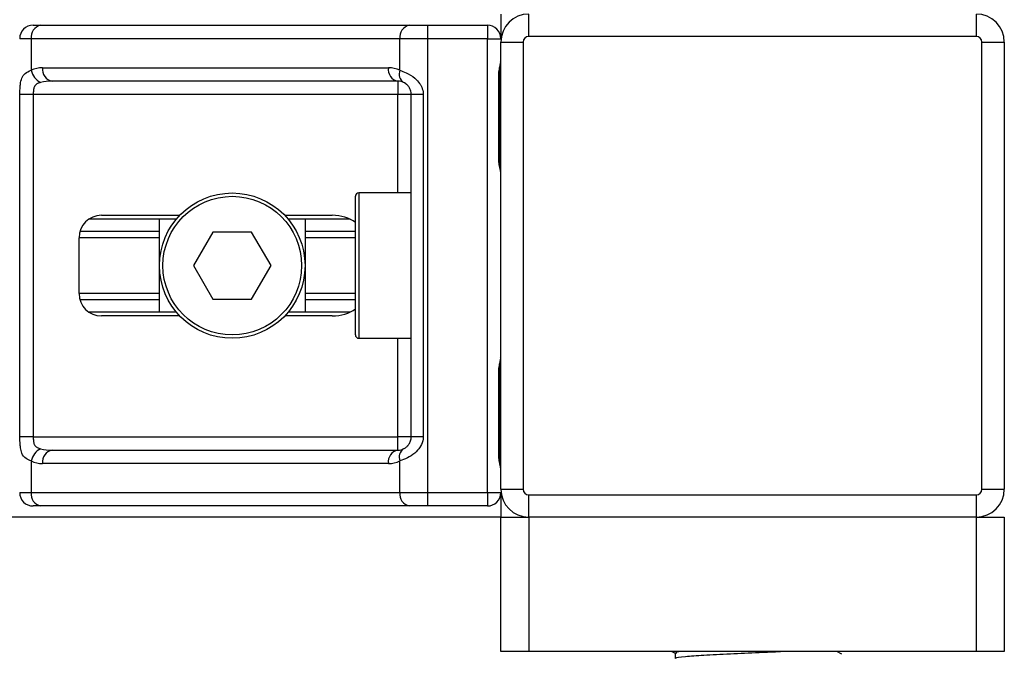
# Model space of a CAD drawing. Header units: millimetres. Extents: x 0 to 420, y 0 to 297.
# Tile 110 of 163: x 213.68 to 216.14, y 207.8 to 209.38. Entities that reach past the tile are written whole.
import ezdxf

# ---------------------------------------------------------------- set-up
doc = ezdxf.new("R2010")
doc.units = ezdxf.units.MM

msp = doc.modelspace()

# ---------------------------------------------------------------- linework, layer by layer
at = {"color": 7, "linetype": 'Continuous', "lineweight": 25}
for p, q in [((214.88254, 209.39193), (214.88254, 209.33063)), ((214.9522, 209.33621), (214.9522, 209.39193)), ((216.06673, 209.33621), (216.06673, 209.39193)), ((213.71786, 209.36407), (213.73663, 209.36407)), ((213.73663, 209.36407), (214.65472, 209.36407)), ((214.65472, 209.36407), (214.70003, 209.36407)), ((214.70003, 209.36407), (214.84911, 209.36407)), ((214.70003, 209.36407), (214.70003, 209.33063)), ((214.84911, 209.36407), (214.84911, 209.33063)), ((213.71299, 209.33063), (213.68442, 209.33063)), ((214.63107, 209.33063), (213.71299, 209.33063)), ((213.71299, 209.33063), (213.71299, 209.25181)), ((214.63107, 209.25181), (214.63107, 209.33063)), ((214.70003, 209.33063), (214.63107, 209.33063)), ((214.84911, 209.33063), (214.70003, 209.33063)), ((214.70003, 209.33063), (214.70003, 208.19939)), ((214.84911, 209.33063), (214.88254, 209.33063)), ((214.84911, 208.19939), (214.84911, 209.33063)), ((216.06673, 209.33621), (214.9522, 209.33621)), ((214.88254, 208.20774), (214.88254, 209.32228)), ((214.88254, 209.32228), (214.93827, 209.32228)), ((214.93827, 209.32228), (214.93827, 208.20774)), ((216.08066, 209.32228), (216.13639, 209.32228)), ((216.08066, 208.20774), (216.08066, 209.32228)), ((216.13639, 209.32228), (216.13639, 208.20774)), ((213.7415, 209.25819), (214.60256, 209.25819)), ((214.87742, 209.02971), (214.87742, 209.23869)), ((214.87955, 209.23869), (214.87742, 209.23869)), ((214.87955, 209.02971), (214.87955, 209.23869)), ((214.6262, 209.22475), (213.76514, 209.22475)), ((214.6262, 209.22475), (214.6262, 209.19132)), ((213.685, 208.3387), (213.685, 209.19132)), ((213.71824, 209.19132), (213.685, 209.19132)), ((214.6262, 209.19132), (213.71824, 209.19132)), ((213.71824, 209.19132), (213.71824, 208.3387)), ((214.65964, 209.19132), (214.6262, 209.19132)), ((214.6262, 208.94612), (214.6262, 209.19132)), ((214.68944, 209.19132), (214.65964, 209.19132)), ((214.65964, 208.3387), (214.65964, 209.19132)), ((214.68944, 209.19132), (214.68944, 208.3387)), ((214.87955, 209.02971), (214.87742, 209.02971)), ((214.52032, 208.59226), (214.52032, 208.93776)), ((214.65964, 208.94612), (214.52868, 208.94612)), ((214.52868, 208.94612), (214.52868, 208.5839)), ((213.88787, 208.89039), (214.08313, 208.89039)), ((214.34451, 208.89039), (214.46261, 208.89039)), ((214.07443, 208.88064), (213.85637, 208.88064)), ((214.03271, 208.64938), (214.03271, 208.88064)), ((214.50715, 208.88064), (214.35322, 208.88064)), ((214.39494, 208.88064), (214.39494, 208.64938)), ((213.83214, 208.69535), (213.83214, 208.83467)), ((214.03271, 208.83444), (213.83214, 208.83444)), ((214.03271, 208.85044), (213.83442, 208.85044)), ((214.16556, 208.8486), (214.1173, 208.76501)), ((214.26209, 208.8486), (214.16556, 208.8486)), ((214.31035, 208.76501), (214.26209, 208.8486)), ((214.52032, 208.85044), (214.39494, 208.85044)), ((214.52032, 208.83444), (214.39494, 208.83444)), ((214.1173, 208.76501), (214.16556, 208.68142)), ((214.26209, 208.68142), (214.31035, 208.76501)), ((214.03271, 208.69558), (213.83214, 208.69558)), ((214.52032, 208.69558), (214.39494, 208.69558)), ((214.03271, 208.67958), (213.83442, 208.67958)), ((214.16556, 208.68142), (214.26209, 208.68142)), ((214.52032, 208.67958), (214.39494, 208.67958)), ((214.07443, 208.64938), (213.85637, 208.64938)), ((214.08313, 208.63963), (213.88787, 208.63963)), ((214.46261, 208.63963), (214.34451, 208.63963)), ((214.50715, 208.64938), (214.35322, 208.64938)), ((214.52868, 208.5839), (214.65964, 208.5839)), ((214.6262, 208.3387), (214.6262, 208.5839)), ((214.87742, 208.29133), (214.87742, 208.50031)), ((214.87955, 208.50031), (214.87742, 208.50031)), ((214.87955, 208.29133), (214.87955, 208.50031)), ((213.71824, 208.3387), (213.685, 208.3387)), ((213.71824, 208.3387), (214.6262, 208.3387)), ((214.65964, 208.3387), (214.6262, 208.3387)), ((214.6262, 208.30527), (214.6262, 208.3387)), ((214.68944, 208.3387), (214.65964, 208.3387)), ((213.76514, 208.30527), (214.6262, 208.30527)), ((213.71299, 208.27821), (213.71299, 208.19939)), ((214.60256, 208.27183), (213.7415, 208.27183)), ((214.63107, 208.19939), (214.63107, 208.27821)), ((214.87955, 208.29133), (214.87742, 208.29133)), ((213.68442, 208.19939), (213.71299, 208.19939)), ((213.71299, 208.19939), (214.63107, 208.19939)), ((214.63107, 208.19939), (214.70003, 208.19939)), ((214.70003, 208.19939), (214.84911, 208.19939)), ((214.70003, 208.19939), (214.70003, 208.16595)), ((214.84911, 208.19939), (214.88254, 208.19939)), ((214.84911, 208.19939), (214.84911, 208.16595)), ((214.88254, 208.20774), (214.93827, 208.20774)), ((214.88254, 208.19939), (214.88254, 208.13809)), ((216.08066, 208.20774), (216.13639, 208.20774)), ((214.9522, 208.13809), (214.9522, 208.19381)), ((214.9522, 208.19381), (216.06673, 208.19381)), ((216.06673, 208.13809), (216.06673, 208.19381)), ((213.73663, 208.16595), (213.71786, 208.16595)), ((214.65472, 208.16595), (213.73663, 208.16595)), ((214.70003, 208.16595), (214.65472, 208.16595)), ((214.84911, 208.16595), (214.70003, 208.16595)), ((214.88254, 208.13809), (178.38166, 208.13809)), ((214.88254, 207.80373), (214.88254, 208.13809)), ((214.88254, 208.13809), (214.9522, 208.13809)), ((216.06673, 208.13809), (214.9522, 208.13809)), ((214.9522, 208.13809), (214.9522, 207.80373)), ((216.06673, 207.80373), (216.06673, 208.13809)), ((216.06673, 208.13809), (216.13639, 208.13809)), ((216.13639, 208.13809), (216.13639, 207.80373)), ((214.9522, 207.80373), (214.88254, 207.80373)), ((216.06673, 207.80373), (214.9522, 207.80373)), ((215.30869, 207.80373), (215.31672, 207.79908)), ((215.31672, 207.79942), (215.31672, 207.78589)), ((215.73182, 207.79661), (215.71953, 207.80373)), ((216.13639, 207.80373), (216.06673, 207.80373))]:
    msp.add_line(p, q, dxfattribs=at)
for radius in [0.18111, 0.17275]:
    msp.add_circle((214.21382, 208.76501), radius, dxfattribs=at)
for centre, radius, start, end in [((214.9522, 209.32228), 0.06966, 90, 180), ((216.06673, 209.32228), 0.06966, 0, 90), ((213.71786, 209.33063), 0.03344, 90, 180), ((213.74254, 209.33481), 0.02985, 101.42175, 188.04947), ((214.66063, 209.33481), 0.02985, 101.42175, 188.04947), ((214.84911, 209.33063), 0.03344, 0, 90), ((214.9522, 209.32228), 0.01393, 90, 180), ((216.06673, 209.32228), 0.01393, 0, 90), ((213.7415, 209.19132), 0.06687, 90, 115.24042), ((213.75518, 209.26043), 0.04307, 191.54851, 244.48399), ((213.77105, 209.25401), 0.02985, 171.95053, 258.57825), ((214.63211, 209.25401), 0.02985, 171.95053, 258.57825), ((214.60256, 209.19132), 0.06687, 64.75958, 90), ((214.65502, 209.24266), 0.02563, 159.08981, 235.39013), ((214.6262, 209.19132), 0.03344, 64.75958, 90), ((214.52868, 208.93776), 0.00836, 90, 180), ((213.88787, 208.83467), 0.05573, 90, 180), ((213.88787, 208.69535), 0.05573, 180, 270), ((214.52868, 208.59226), 0.00836, 180, 270), ((213.75518, 208.26959), 0.04307, 115.51601, 168.45149), ((213.77105, 208.27601), 0.02985, 101.42175, 188.04947), ((214.63211, 208.27601), 0.02985, 101.42175, 188.04947), ((214.6262, 208.3387), 0.03344, 270, 295.24042), ((214.65502, 208.28736), 0.02563, 124.60987, 200.91019), ((213.7415, 208.3387), 0.06687, 244.75958, 270), ((214.60256, 208.3387), 0.06687, 270, 295.24042), ((213.71786, 208.19939), 0.03344, 180, 270), ((213.74254, 208.19521), 0.02985, 171.95053, 258.57825), ((214.66063, 208.19521), 0.02985, 171.95053, 258.57825), ((214.84911, 208.19939), 0.03344, 270, 0), ((214.9522, 208.20774), 0.06966, 180, 270), ((214.9522, 208.20774), 0.01393, 180, 270), ((216.06673, 208.20774), 0.01393, 270, 0), ((216.06673, 208.20774), 0.06966, 270, 0)]:
    msp.add_arc(centre, radius, start, end, dxfattribs=at)
for centre, major_axis, ratio, start_param, end_param in [((213.76514, 209.19132), (0.06687, 0), 0.5, 1.5707963, 2.0113247), ((214.46261, 208.83467), (-0.07881, 0), 0.7071068, 3.890794, 4.712389), ((214.46261, 208.69535), (-0.07881, 0), 0.7071068, 1.5707963, 2.3923913), ((213.76514, 208.3387), (0.06687, 0), 0.5, 4.2718606, 4.712389)]:
    msp.add_ellipse(centre, major_axis=major_axis, ratio=ratio, start_param=start_param, end_param=end_param, dxfattribs=at)
for points, knots in [([(213.685, 209.19132), (213.68501, 209.19331), (213.68505, 209.20153), (213.68542, 209.21029), (213.68674, 209.22218), (213.68933, 209.2336), (213.69736, 209.24543), (213.70762, 209.24962), (213.71299, 209.25181)], [0, 0, 0, 0, 0.0620594, 0.25604, 0.2811965, 0.496867, 0.7368773, 1, 1, 1, 1]), ([(214.63107, 209.25181), (214.63624, 209.25002), (214.64808, 209.24594), (214.6665, 209.23494), (214.67854, 209.2222), (214.68557, 209.21061), (214.68898, 209.20109), (214.68933, 209.1936), (214.68944, 209.19132)], [0, 0, 0, 0, 0.2204024, 0.5050019, 0.6931202, 0.7669429, 0.9288339, 1, 1, 1, 1]), ([(214.87742, 209.23869), (214.87754, 209.2418), (214.87784, 209.24962), (214.8798, 209.25862), (214.88186, 209.26729), (214.88226, 209.27109), (214.88254, 209.27372)], [0, 0, 0, 0, 0.2269894, 0.5690124, 0.702034, 1, 1, 1, 1]), ([(214.87997, 209.23867), (214.87992, 209.24311), (214.8798, 209.25409), (214.88286, 209.26554), (214.88226, 209.27252), (214.88215, 209.27383)], [0, 0, 0, 0, 0.3553058, 0.87926, 1, 1, 1, 1]), ([(213.73663, 209.22156), (213.73317, 209.22054), (213.72732, 209.21881), (213.723, 209.21456), (213.72033, 209.21004), (213.71865, 209.20405), (213.71827, 209.19669), (213.71824, 209.19231), (213.71824, 209.19132)], [0, 0, 0, 0, 0.273797, 0.4623029, 0.4991581, 0.7049828, 0.9330438, 1, 1, 1, 1]), ([(214.65964, 209.19132), (214.65929, 209.19499), (214.65868, 209.20154), (214.65523, 209.2082), (214.65169, 209.21317), (214.64868, 209.21622), (214.64435, 209.21956), (214.6421, 209.22072), (214.64046, 209.22156)], [0, 0, 0, 0, 0.24595141, 0.43826429, 0.49843058, 0.68293489, 0.7679658, 1, 1, 1, 1]), ([(214.88227, 208.99835), (214.8822, 208.99977), (214.88182, 209.00701), (214.87955, 209.01892), (214.87961, 209.02959), (214.87963, 209.0336)], [0, 0, 0, 0, 0.1322449, 0.6741763, 1, 1, 1, 1]), ([(214.88254, 208.99468), (214.8825, 208.99565), (214.88231, 208.99947), (214.88089, 209.00501), (214.879, 209.01366), (214.87765, 209.0208), (214.87748, 209.02756), (214.87742, 209.02971)], [0, 0, 0, 0, 0.1172575, 0.461179, 0.5069762, 0.8431627, 1, 1, 1, 1]), ([(214.87742, 208.50031), (214.87754, 208.50343), (214.87784, 208.51124), (214.8798, 208.52024), (214.88186, 208.52891), (214.88226, 208.53271), (214.88254, 208.53534)], [0, 0, 0, 0, 0.2269894, 0.5690124, 0.702034, 1, 1, 1, 1]), ([(214.87997, 208.50029), (214.87992, 208.50473), (214.8798, 208.51571), (214.88286, 208.52717), (214.88226, 208.53415), (214.88215, 208.53546)], [0, 0, 0, 0, 0.3553058, 0.87926, 1, 1, 1, 1]), ([(213.71299, 208.27821), (213.70843, 208.28), (213.69801, 208.28408), (213.68982, 208.29508), (213.68672, 208.30782), (213.68545, 208.31941), (213.68505, 208.32893), (213.68501, 208.33642), (213.685, 208.3387)], [0, 0, 0, 0, 0.2204024, 0.5050019, 0.6931202, 0.7669429, 0.9288339, 1, 1, 1, 1]), ([(213.71824, 208.3387), (213.71829, 208.33503), (213.71838, 208.32848), (213.71971, 208.32182), (213.72194, 208.31685), (213.72454, 208.3138), (213.72966, 208.31046), (213.73368, 208.3093), (213.73663, 208.30846)], [0, 0, 0, 0, 0.2459514, 0.4382643, 0.4984306, 0.6829349, 0.7679658, 1, 1, 1, 1]), ([(214.68944, 208.3387), (214.68936, 208.33671), (214.68902, 208.32849), (214.6857, 208.31973), (214.67854, 208.30784), (214.66802, 208.29642), (214.64925, 208.28459), (214.63731, 208.2804), (214.63107, 208.27821)], [0, 0, 0, 0, 0.0620594, 0.25604, 0.28119649, 0.496867, 0.73687732, 1, 1, 1, 1]), ([(214.64046, 208.30846), (214.64243, 208.30948), (214.64577, 208.31121), (214.6504, 208.31546), (214.65407, 208.31998), (214.65762, 208.32597), (214.65949, 208.33333), (214.65961, 208.33771), (214.65964, 208.3387)], [0, 0, 0, 0, 0.27379704, 0.46230291, 0.49915809, 0.70498278, 0.93304377, 1, 1, 1, 1]), ([(214.88227, 208.25997), (214.8822, 208.26139), (214.88182, 208.26864), (214.87955, 208.28054), (214.87961, 208.29121), (214.87963, 208.29522)], [0, 0, 0, 0, 0.1322449, 0.6741763, 1, 1, 1, 1]), ([(214.88254, 208.2563), (214.8825, 208.25728), (214.88231, 208.2611), (214.88089, 208.26663), (214.879, 208.27528), (214.87765, 208.28243), (214.87748, 208.28918), (214.87742, 208.29133)], [0, 0, 0, 0, 0.1172575, 0.461179, 0.5069762, 0.8431627, 1, 1, 1, 1]), ([(215.33931, 207.80373), (215.32949, 207.80273), (215.31565, 207.80132), (215.31903, 207.79987), (215.32002, 207.79944)], [0, 0, 0, 0, 0.7089138, 1, 1, 1, 1]), ([(215.5982, 207.80373), (215.59197, 207.80337), (215.57025, 207.80214), (215.52012, 207.8), (215.45247, 207.79699), (215.38578, 207.79332), (215.33948, 207.79025), (215.31667, 207.78778), (215.31883, 207.78645), (215.3191, 207.78629)], [0, 0, 0, 0, 0.05789731, 0.20190186, 0.39326609, 0.5899584, 0.7790544, 0.97302536, 1, 1, 1, 1])]:
    msp.add_open_spline(points, degree=3, knots=knots, dxfattribs=at)

doc.saveas('drawing.dxf')
